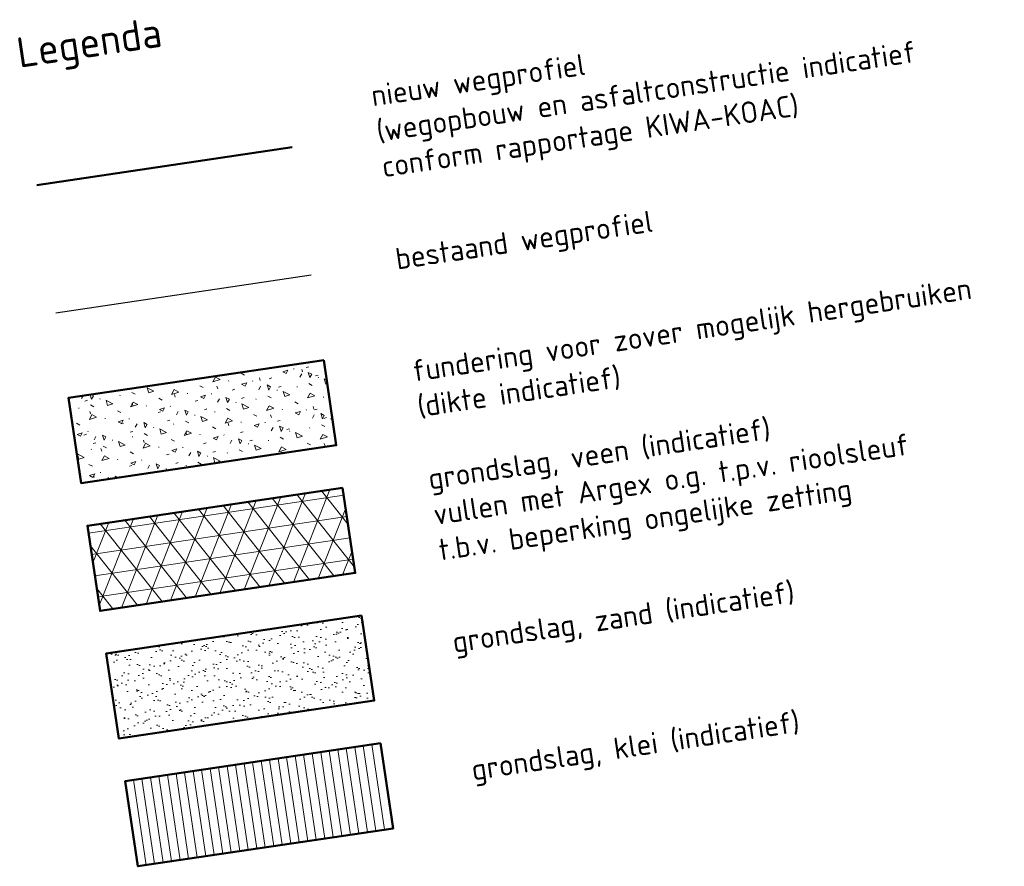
# Model space of a CAD drawing. Header units: metres. Extents: x 133846 to 269924, y 465764 to 933292.
# Tile 55 of 56: x 133888.47 to 133894.19, y 465890.47 to 465895.38. Entities that reach past the tile are written whole.
import ezdxf

# ---------------------------------------------------------------- set-up
doc = ezdxf.new("R2010")
doc.units = ezdxf.units.M
for name, color, linetype, lineweight in [('B-WE-GW-GROND-AD-50', 253, 'Continuous', 18), ('B-WE-MO-BODEM-AD-50', 253, 'Continuous', 18), ('B-WE-VH-VERHARDING-GD', 253, 'Continuous', 25), ('B-WE-VH-VERHARDING_FUNDERING-AD-50', 253, 'Continuous', 18), ('N-WE-VH-VERHARDING-GD', 7, 'Continuous', 50), ('X-XX-AL-LEGENDA-T25', 7, 'Continuous', 25), ('X-XX-AL-LEGENDA-T35', 50, 'Continuous', 35)]:
    doc.layers.add(name, color=color, linetype=linetype, lineweight=lineweight)
doc.styles.add('NLCS-ISO-M50-T25', font='NLCS-ISO.ttf', dxfattribs={"height": 0.125})
doc.styles.add('NLCS-ISO-M50-T35', font='NLCS-ISO.ttf', dxfattribs={"height": 0.175})

msp = doc.modelspace()

# ---------------------------------------------------------------- hatches: boundary and pattern name
at = {"layer": 'B-WE-GW-GROND-AD-50'}
h = msp.add_hatch(dxfattribs=at)
h.set_pattern_fill('AGW-GROND_TEELAARDE-SO', color=256, scale=0.05, pattern_type=2)
h.set_pattern_definition([(98.4527673, (134762.49388, 465503.343343), (-0.0494568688, -0.0073497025), [])])
h.paths.add_polyline_path([(133890.5646, 465891.1815), (133889.0809, 465890.961), (133889.1544, 465890.4664), (133890.6381, 465890.6869)])
at = {"layer": 'B-WE-MO-BODEM-AD-50'}
h = msp.add_hatch(dxfattribs=at)
h.set_pattern_fill('AMO-BODEM_ZAND-SO', color=256, scale=0.05, angle=8.4528, pattern_type=2)
h.set_pattern_definition([(54.405535, (134762.49388, 465503.34334), (-0.0310290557, 0.0912619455), [0, -0.076, 0, -0.085, 0, -0.08125]), (24.405535, (134762.49388, 465503.34334), (0.04363159, 0.160741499), [0, -0.041, 0, -0.0685, 0, -0.02625]), (344.405535, (134762.435036, 465503.32546), (0.1488960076, 0.04554951), [0, -0.025, 0, -0.09, 0, -0.1175]), (334.405535, (134762.43504, 465503.32546), (0.13104975, 0.085695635), [0, -0.0125, 0, -0.059, 0, -0.0675])])
h.paths.add_polyline_path([(133890.4543, 465891.9233), (133888.9706, 465891.7028), (133889.0441, 465891.2083), (133890.5278, 465891.4288)])
at = {"layer": 'B-WE-VH-VERHARDING_FUNDERING-AD-50'}
h = msp.add_hatch(dxfattribs=at)
h.set_pattern_fill('AVH-FUNDERING_02-SO', color=256, scale=0.25, angle=8.4528, pattern_type=2)
h.set_pattern_definition([(16.906, (133889.52874, 465893.04951), (0.1665, 0.311895), [0.03125, -0.21875]), (106.906, (133889.52874, 465893.04951), (-0.311895, 0.1665), [0.03125, -0.21875]), (151.906, (133889.55864, 465893.0586), (-0.239196, -0.0727), [0.044194, -0.30936]), (16.906, (133889.51774, 465893.19315), (0.1665, 0.311895), [0.03125, -0.21875]), (61.906, (133889.53724, 465893.18274), (-0.0727, 0.239196), [0.022097, -0.331456]), (151.906, (133889.53724, 465893.18274), (-0.239196, -0.0727), [0.022097, -0.331456]), (16.906, (133889.58927, 465893.2802), (0.1665, 0.311895), [0.044194, -0.205806]), (61.906, (133889.58927, 465893.28021), (-0.0727, 0.239196), [0.03125, -0.322303]), (151.906, (133889.63155, 465893.29306), (-0.239196, -0.0727), [0.03125, -0.322303]), (106.906, (133889.675, 465893.1593), (-0.311895, 0.1665), [0.03125, -0.21875]), (61.906, (133889.67501, 465893.1593), (-0.0727, 0.239196), [0.022097, -0.331456]), (151.906, (133889.68542, 465893.17879), (-0.239196, -0.0727), [0.022097, -0.331456]), (16.906, (133889.54046, 465893.1184), (0.1665, 0.311895), [0.015625, -0.209375]), (16.906, (133889.70168, 465893.23272), (0.1665, 0.311895), [0.015625, -0.209375]), (106.906, (133889.61785, 465893.2399), (-0.311895, 0.1665), [0.015625, -0.209375]), (151.906, (133889.68864, 465893.11444), (-0.239196, -0.0727), [0.022097, -0.331456]), (151.906, (133889.53401, 465893.24709), (-0.239196, -0.0727), [0.022097, -0.331456]), (61.906, (133889.617, 465893.16208), (-0.0727, 0.239196), [0.022097, -0.331456]), (106.906, (133889.60187, 465893.1044), (-0.311895, 0.1665), [0.003906, -0.246094]), (106.906, (133889.58242, 465893.20872), (-0.311895, 0.1665), [0.003906, -0.246094]), (106.906, (133889.68204, 465893.2839), (-0.311895, 0.1665), [0.003906, -0.246094]), (106.906, (133889.7244, 465893.15797), (-0.311895, 0.1665), [0.003906, -0.246094])])
h.paths.add_polyline_path([(133890.2338, 465893.407), (133888.7501, 465893.1866), (133888.8236, 465892.692), (133890.3073, 465892.9125)])
h = msp.add_hatch(dxfattribs=at)
h.set_pattern_fill('AVH-FUNDERING_EPS-SO', color=256, scale=0.025, pattern_type=2)
h.set_pattern_definition([(8.452767, (134762.49388, 465503.34334), (-0.018374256, 0.123642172), []), (68.452767, (134762.49388, 465503.34334), (-0.11626439, 0.045908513), []), (128.452767, (134762.49388, 465503.34334), (-0.097890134, -0.077733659), [])])
h.paths.add_polyline_path([(133890.3441, 465892.6652), (133888.8604, 465892.4447), (133888.9339, 465891.9501), (133890.4176, 465892.1706)])

# ---------------------------------------------------------------- linework, layer by layer
at = {"layer": 'B-WE-VH-VERHARDING-GD'}
msp.add_lwpolyline([(133888.6766, 465893.6811), (133890.1603, 465893.9016)], dxfattribs=at)
at = {"layer": 'N-WE-VH-VERHARDING-GD'}
msp.add_lwpolyline([(133890.0501, 465894.6435), (133888.5664, 465894.423)], dxfattribs=at)
for points in [[(133890.2338, 465893.407), (133888.7501, 465893.1866), (133888.8236, 465892.692), (133890.3073, 465892.9125)], [(133890.3441, 465892.6652), (133888.8604, 465892.4447), (133888.9339, 465891.9501), (133890.4176, 465892.1706)], [(133890.4543, 465891.9233), (133888.9706, 465891.7028), (133889.0441, 465891.2083), (133890.5278, 465891.4288)], [(133890.5646, 465891.1815), (133889.0809, 465890.961), (133889.1544, 465890.4664), (133890.6381, 465890.6869)]]:
    msp.add_lwpolyline(points, close=True, dxfattribs=at)

# ---------------------------------------------------------------- texts
at = {"layer": 'X-XX-AL-LEGENDA-T25', "char_height": 0.125, "attachment_point": 4, "rotation": 8.4528, "style": 'NLCS-ISO-M50-T25'}
for s, width, insert in [('nieuw wegprofiel \\P(wegopbouw en asfaltconstructie indicatief conform rapportage KIWA-KOAC)', 3.734328, (133890.5447, 465894.717)), ('bestaand wegprofiel', 2.00125, (133890.6549, 465893.9751)), ('fundering voor zover mogelijk hergebruiken (dikte indicatief)', 3.508273, (133890.7652, 465893.2333)), ('grondslag, veen (indicatief)\\Pvullen met Argex o.g. t.p.v. rioolsleuf t.b.v. beperking ongelijke zetting', 3.130531, (133890.8754, 465892.4914)), ('grondslag, zand (indicatief)', 2.9075, (133890.9856, 465891.7496)), ('grondslag, klei (indicatief)', 4.00378, (133891.0959, 465891.0077))]:
    msp.add_mtext_dynamic_manual_height_columns(s, width=width, gutter_width=0.625, heights=[0], dxfattribs=dict(at, insert=insert))
at = {"layer": 'X-XX-AL-LEGENDA-T35', "insert": (133888.4561, 465895.1648), "char_height": 0.175, "attachment_point": 4, "rotation": 8.4528, "style": 'NLCS-ISO-M50-T35'}
msp.add_mtext_dynamic_manual_height_columns('Legenda', width=2.329555, gutter_width=0.875, heights=[0], dxfattribs=at)

doc.saveas('drawing.dxf')
